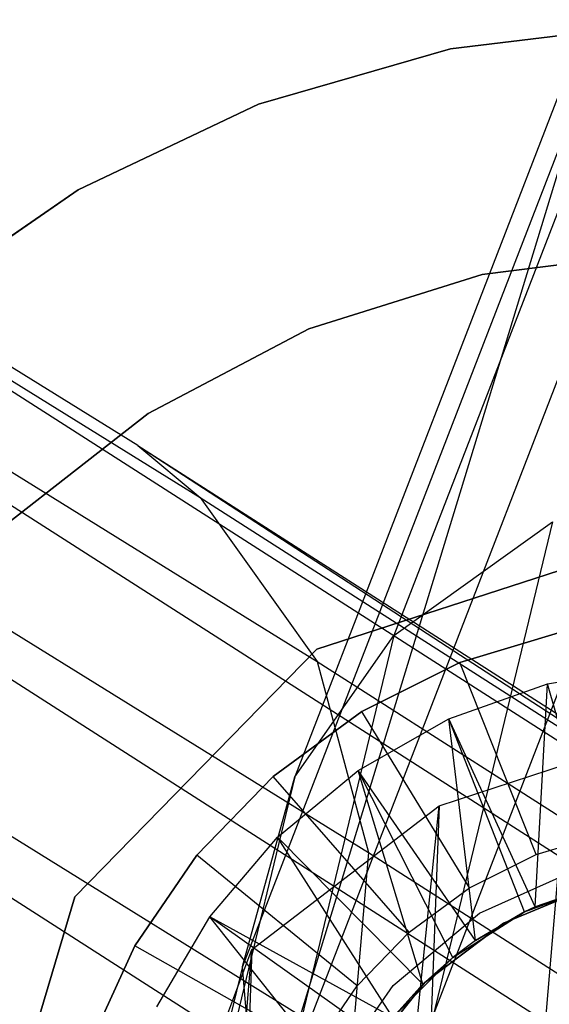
# Model space of a CAD drawing. Extents: x -28.1 to 0, y 0 to 28.1.
# Tile 109 of 215: x -14.203 to -14.103, y 14.124 to 14.311. Entities that reach past the tile are written whole.
import ezdxf

# ---------------------------------------------------------------- set-up
doc = ezdxf.new("R2010")
doc.units = 0
doc.header["$MEASUREMENT"] = 0
doc.layers.get('0').update_dxf_attribs({"color": 13, "linetype": 'CONTINUOUS'})

# ---------------------------------------------------------------- blocks, each defined once
blk = doc.blocks.new('ORTO_VIII_Z_ZAROWKA_OKAPO0')
at = {"color": 0}
for p, q in [((14.229, 14.49161, 56.17599), (13.22783, 15.11334, 63.61578)), ((14.229, 14.49161, 56.17599), (13.22783, 15.11334, 63.61578)), ((13.23963, 15.10346, 63.61819), (14.24082, 14.48172, 56.17826)), ((13.23963, 15.10346, 63.61819), (14.24082, 14.48172, 56.17826)), ((13.26188, 15.07225, 63.6237), (14.2631, 14.45049, 56.18359)), ((13.26188, 15.07225, 63.6237), (14.2631, 14.45049, 56.18359)), ((13.27165, 15.03585, 63.62788), (14.27287, 14.41408, 56.18778)), ((13.27165, 15.03585, 63.62788), (14.27287, 14.41408, 56.18778)), ((13.26847, 14.99875, 63.63031), (14.26966, 14.377, 56.19042)), ((13.26847, 14.99875, 63.63031), (14.26966, 14.377, 56.19042)), ((14.34374, 14.62634, 26.77729), (14.27771, 14.4554, 25.86699)), ((14.34374, 14.62634, 26.77729), (14.27771, 14.4554, 25.86699)), ((14.3248, 14.59921, 26.78305), (14.25886, 14.42854, 25.87414)), ((14.3248, 14.59921, 26.78305), (14.25886, 14.42854, 25.87414)), ((14.28846, 14.56719, 63.94211), (14.3262, 14.57178, 63.94211)), ((14.3262, 14.57178, 63.86337), (14.28846, 14.56719, 63.86337)), ((14.28846, 14.56719, 63.94211), (14.3262, 14.57178, 63.94211)), ((14.3262, 14.57178, 63.86337), (14.28846, 14.56719, 63.86337)), ((14.25195, 14.55661, 63.94211), (14.28846, 14.56719, 63.94211)), ((14.28846, 14.56719, 63.86337), (14.25195, 14.55661, 63.86337)), ((14.25195, 14.55661, 63.94211), (14.28846, 14.56719, 63.94211)), ((14.28846, 14.56719, 63.86337), (14.25195, 14.55661, 63.86337)), ((14.28846, 14.56719, 63.94211), (14.28846, 14.56719, 63.86337)), ((14.28846, 14.56719, 63.94211), (14.28846, 14.56719, 63.86337)), ((14.31468, 14.5627, 26.78965), (14.24889, 14.3924, 25.88268)), ((14.31468, 14.5627, 26.78965), (14.24889, 14.3924, 25.88268)), ((14.31468, 14.5627, 26.78965), (14.25193, 14.35695, 25.89016)), ((14.31468, 14.5627, 26.78965), (14.25193, 14.35695, 25.89016)), ((14.2176, 14.54031, 63.94211), (14.25195, 14.55661, 63.94211)), ((14.25195, 14.55661, 63.86337), (14.2176, 14.54031, 63.86337)), ((14.2176, 14.54031, 63.94211), (14.25195, 14.55661, 63.94211)), ((14.25195, 14.55661, 63.86337), (14.2176, 14.54031, 63.86337)), ((14.25195, 14.55661, 63.94211), (14.25195, 14.55661, 63.86337)), ((14.25195, 14.55661, 63.94211), (14.25195, 14.55661, 63.86337)), ((14.18632, 14.5187, 63.94211), (14.2176, 14.54031, 63.94211)), ((14.2176, 14.54031, 63.86337), (14.18632, 14.5187, 63.86337)), ((14.18632, 14.5187, 63.94211), (14.2176, 14.54031, 63.94211)), ((14.2176, 14.54031, 63.86337), (14.18632, 14.5187, 63.86337)), ((14.2176, 14.54031, 63.94211), (14.2176, 14.54031, 63.86337)), ((14.2176, 14.54031, 63.94211), (14.2176, 14.54031, 63.86337)), ((14.29452, 14.52421, 63.94211), (14.32884, 14.52855, 63.94211)), ((14.32884, 14.52855, 64.52479), (14.29452, 14.52421, 64.52479)), ((14.32884, 14.52855, 64.52479), (14.29452, 14.52421, 64.52479)), ((14.29452, 14.52421, 63.94211), (14.32884, 14.52855, 63.94211)), ((14.31759, 14.52687, 26.79517), (14.25193, 14.35695, 25.89016)), ((14.31759, 14.52687, 26.79517), (14.25193, 14.35695, 25.89016)), ((14.26154, 14.51382, 63.94211), (14.29452, 14.52421, 63.94211)), ((14.29452, 14.52421, 64.52479), (14.26154, 14.51382, 64.52479)), ((14.29452, 14.52421, 64.52479), (14.26154, 14.51382, 64.52479)), ((14.26154, 14.51382, 63.94211), (14.29452, 14.52421, 63.94211)), ((14.29452, 14.52421, 64.52479), (14.29452, 14.52421, 63.94211)), ((14.29452, 14.52421, 64.52479), (14.29452, 14.52421, 63.94211)), ((14.23094, 14.49771, 63.94211), (14.26154, 14.51382, 63.94211)), ((14.26154, 14.51382, 64.52479), (14.23094, 14.49771, 64.52479)), ((14.26154, 14.51382, 64.52479), (14.23094, 14.49771, 64.52479)), ((14.23094, 14.49771, 63.94211), (14.26154, 14.51382, 63.94211)), ((14.26154, 14.51382, 64.52479), (14.26154, 14.51382, 63.94211)), ((14.26154, 14.51382, 64.52479), (14.26154, 14.51382, 63.94211)), ((14.69608, 14.16545, 51.37083), (14.15652, 14.51111, 56.16537)), ((14.69608, 14.16545, 51.37083), (14.15652, 14.51111, 56.16537)), ((14.73597, 14.16174, 51.37497), (14.19629, 14.50749, 56.17062)), ((14.73597, 14.16174, 51.37497), (14.19629, 14.50749, 56.17062)), ((14.65996, 14.15546, 51.36786), (14.12048, 14.50108, 56.1617)), ((14.65996, 14.15546, 51.36786), (14.12048, 14.50108, 56.1617)), ((14.2037, 14.47639, 63.94211), (14.23094, 14.49771, 63.94211)), ((14.23094, 14.49771, 64.52479), (14.2037, 14.47639, 64.52479)), ((14.23094, 14.49771, 64.52479), (14.2037, 14.47639, 64.52479)), ((14.2037, 14.47639, 63.94211), (14.23094, 14.49771, 63.94211)), ((14.23094, 14.49771, 64.52479), (14.23094, 14.49771, 63.94211)), ((14.23094, 14.49771, 64.52479), (14.23094, 14.49771, 63.94211)), ((14.26408, 14.32849, 25.89548), (14.32962, 14.4981, 26.79887)), ((14.26408, 14.32849, 25.89548), (14.32962, 14.4981, 26.79887)), ((14.229, 14.49161, 56.17599), (14.24082, 14.48172, 56.17826)), ((14.229, 14.49161, 56.17599), (14.73597, 14.16174, 51.37497)), ((14.229, 14.49161, 56.17599), (14.73597, 14.16174, 51.37497)), ((14.229, 14.49161, 56.17599), (14.76881, 14.14579, 51.37914)), ((14.229, 14.49161, 56.17599), (14.24082, 14.48172, 56.17826)), ((14.229, 14.49161, 56.17599), (14.76881, 14.14579, 51.37914)), ((14.24082, 14.48172, 56.17826), (14.78069, 14.13586, 51.38091)), ((14.24082, 14.48172, 56.17826), (14.2631, 14.45049, 56.18359)), ((14.24082, 14.48172, 56.17826), (14.2631, 14.45049, 56.18359)), ((14.24082, 14.48172, 56.17826), (14.78069, 14.13586, 51.38091)), ((14.62921, 14.13357, 51.36613), (14.08976, 14.47916, 56.15966)), ((14.62921, 14.13357, 51.36613), (14.08976, 14.47916, 56.15966)), ((14.3079, 14.47709, 25.86018), (14.20028, 14.03133, 24.18814)), ((14.3079, 14.47709, 25.86018), (14.20028, 14.03133, 24.18814)), ((14.27771, 14.4554, 25.86699), (14.3079, 14.47709, 25.86018)), ((14.27771, 14.4554, 25.86699), (14.3079, 14.47709, 25.86018)), ((14.26307, 14.45282, 63.76495), (14.3258, 14.47319, 63.76495)), ((14.3258, 14.47319, 63.73345), (14.26307, 14.45282, 63.73345)), ((14.3258, 14.47319, 63.73345), (14.26307, 14.45282, 63.73345)), ((14.26307, 14.45282, 63.76495), (14.3258, 14.47319, 63.76495)), ((14.27771, 14.4554, 25.86699), (14.17019, 14.01002, 24.19648)), ((14.27771, 14.4554, 25.86699), (14.17019, 14.01002, 24.19648)), ((14.25886, 14.42854, 25.87414), (14.27771, 14.4554, 25.86699)), ((14.25886, 14.42854, 25.87414), (14.27771, 14.4554, 25.86699)), ((14.3103, 14.45633, 63.49329), (14.29028, 14.45029, 63.49329)), ((14.29028, 14.45029, 63.84762), (14.3103, 14.45633, 63.84762)), ((14.29028, 14.45029, 63.84762), (14.3103, 14.45633, 63.84762)), ((14.3103, 14.45633, 63.49329), (14.29028, 14.45029, 63.49329)), ((14.21699, 14.40564, 63.76495), (14.26307, 14.45282, 63.76495)), ((14.26307, 14.45282, 63.73345), (14.21699, 14.40564, 63.73345)), ((14.26307, 14.45282, 63.73345), (14.21699, 14.40564, 63.73345)), ((14.21699, 14.40564, 63.76495), (14.26307, 14.45282, 63.76495)), ((14.26307, 14.45282, 63.73345), (14.26307, 14.45282, 63.76495)), ((14.26307, 14.45282, 63.73345), (14.26307, 14.45282, 63.76495)), ((14.2631, 14.45049, 56.18359), (14.80311, 14.10455, 51.38496)), ((14.2631, 14.45049, 56.18359), (14.27287, 14.41408, 56.18778)), ((14.2631, 14.45049, 56.18359), (14.27287, 14.41408, 56.18778)), ((14.2631, 14.45049, 56.18359), (14.80311, 14.10455, 51.38496)), ((14.29028, 14.45029, 63.49329), (14.27158, 14.44096, 63.49329)), ((14.27158, 14.44096, 63.84762), (14.29028, 14.45029, 63.84762)), ((14.27158, 14.44096, 63.84762), (14.29028, 14.45029, 63.84762)), ((14.29028, 14.45029, 63.49329), (14.27158, 14.44096, 63.49329)), ((14.29028, 14.45029, 63.49329), (14.29028, 14.45029, 63.84762)), ((14.29028, 14.45029, 63.49329), (14.29028, 14.45029, 63.84762)), ((14.30481, 14.4137, 63.45392), (14.29028, 14.45029, 63.49329)), ((14.30481, 14.4137, 63.45392), (14.29028, 14.45029, 63.49329)), ((14.30692, 14.44623, 63.84762), (14.32655, 14.44956, 63.84762)), ((14.30692, 14.44623, 63.84762), (14.32655, 14.44956, 63.84762)), ((14.28818, 14.43954, 63.84762), (14.30692, 14.44623, 63.84762)), ((14.28818, 14.43954, 63.84762), (14.30692, 14.44623, 63.84762)), ((14.30458, 14.40376, 63.80825), (14.30692, 14.44623, 63.84762)), ((14.30458, 14.40376, 63.80825), (14.30692, 14.44623, 63.84762)), ((14.31774, 14.40836, 63.80825), (14.30692, 14.44623, 63.84762)), ((14.31774, 14.40836, 63.80825), (14.30692, 14.44623, 63.84762)), ((14.27158, 14.44096, 63.49329), (14.25473, 14.4286, 63.49329)), ((14.25473, 14.4286, 63.84762), (14.27158, 14.44096, 63.84762)), ((14.25473, 14.4286, 63.84762), (14.27158, 14.44096, 63.84762)), ((14.27158, 14.44096, 63.49329), (14.25473, 14.4286, 63.49329)), ((14.27088, 14.42971, 63.84762), (14.28818, 14.43954, 63.84762)), ((14.27088, 14.42971, 63.84762), (14.28818, 14.43954, 63.84762)), ((14.27158, 14.44096, 63.49329), (14.27158, 14.44096, 63.84762)), ((14.27158, 14.44096, 63.49329), (14.27158, 14.44096, 63.84762)), ((14.29209, 14.40735, 63.45392), (14.27158, 14.44096, 63.49329)), ((14.29209, 14.40735, 63.45392), (14.27158, 14.44096, 63.49329)), ((14.29325, 14.39731, 63.80825), (14.28818, 14.43954, 63.84762)), ((14.30255, 14.40279, 63.80825), (14.28818, 14.43954, 63.84762)), ((14.29325, 14.39731, 63.80825), (14.28818, 14.43954, 63.84762)), ((14.30255, 14.40279, 63.80825), (14.28818, 14.43954, 63.84762)), ((14.30458, 14.40376, 63.80825), (14.28818, 14.43954, 63.84762)), ((14.30458, 14.40376, 63.80825), (14.28818, 14.43954, 63.84762)), ((14.26773, 13.9249, 10.09451), (14.31076, 14.43097, 9.46806)), ((14.26773, 13.9249, 10.09451), (14.31076, 14.43097, 9.46806)), ((14.28629, 14.42296, 9.45946), (14.31076, 14.43097, 9.46806)), ((14.28629, 14.42296, 9.45946), (14.31076, 14.43097, 9.46806)), ((14.25886, 14.42854, 25.87414), (14.15148, 13.98369, 24.2057)), ((14.25886, 14.42854, 25.87414), (14.15148, 13.98369, 24.2057)), ((14.25473, 14.4286, 63.49329), (14.2402, 14.41357, 63.49329)), ((14.2402, 14.41357, 63.84762), (14.25473, 14.4286, 63.84762)), ((14.2402, 14.41357, 63.84762), (14.25473, 14.4286, 63.84762)), ((14.25473, 14.4286, 63.49329), (14.2402, 14.41357, 63.49329)), ((14.24889, 14.3924, 25.88268), (14.25886, 14.42854, 25.87414)), ((14.24889, 14.3924, 25.88268), (14.25886, 14.42854, 25.87414)), ((14.25473, 14.4286, 63.49329), (14.25473, 14.4286, 63.84762)), ((14.25473, 14.4286, 63.49329), (14.25473, 14.4286, 63.84762)), ((14.28062, 14.39894, 63.45392), (14.25473, 14.4286, 63.49329)), ((14.28062, 14.39894, 63.45392), (14.25473, 14.4286, 63.49329)), ((14.25555, 14.41701, 63.84762), (14.27088, 14.42971, 63.84762)), ((14.25555, 14.41701, 63.84762), (14.27088, 14.42971, 63.84762)), ((14.28321, 14.38899, 63.80825), (14.27088, 14.42971, 63.84762)), ((14.28892, 14.39408, 63.80825), (14.27088, 14.42971, 63.84762)), ((14.28321, 14.38899, 63.80825), (14.27088, 14.42971, 63.84762)), ((14.28892, 14.39408, 63.80825), (14.27088, 14.42971, 63.84762)), ((14.29325, 14.39731, 63.80825), (14.27088, 14.42971, 63.84762)), ((14.29325, 14.39731, 63.80825), (14.27088, 14.42971, 63.84762)), ((14.23457, 13.91195, 10.08245), (14.28629, 14.42296, 9.45946)), ((14.23457, 13.91195, 10.08245), (14.28629, 14.42296, 9.45946)), ((14.25069, 14.39564, 9.43355), (14.28629, 14.42296, 9.45946)), ((14.25069, 14.39564, 9.43355), (14.28629, 14.42296, 9.45946)), ((14.28629, 14.42296, 9.45946), (14.26773, 13.9249, 10.09451)), ((14.28629, 14.42296, 9.45946), (14.26773, 13.9249, 10.09451)), ((14.24266, 14.40185, 63.84762), (14.25555, 14.41701, 63.84762)), ((14.24266, 14.40185, 63.84762), (14.25555, 14.41701, 63.84762)), ((14.27748, 14.38265, 63.80825), (14.25555, 14.41701, 63.84762)), ((14.27748, 14.38265, 63.80825), (14.25555, 14.41701, 63.84762)), ((14.28321, 14.38899, 63.80825), (14.25555, 14.41701, 63.84762)), ((14.28321, 14.38899, 63.80825), (14.25555, 14.41701, 63.84762)), ((14.30481, 14.4137, 63.45392), (14.31843, 14.41781, 63.45392)), ((14.30481, 14.4137, 63.45392), (14.31843, 14.41781, 63.45392)), ((14.2402, 14.41357, 63.49329), (14.22843, 14.3963, 63.49329)), ((14.22843, 14.3963, 63.84762), (14.2402, 14.41357, 63.84762)), ((14.22843, 14.3963, 63.84762), (14.2402, 14.41357, 63.84762)), ((14.2402, 14.41357, 63.49329), (14.22843, 14.3963, 63.49329)), ((14.2402, 14.41357, 63.49329), (14.2402, 14.41357, 63.84762)), ((14.2402, 14.41357, 63.49329), (14.2402, 14.41357, 63.84762)), ((14.27073, 14.38871, 63.45392), (14.2402, 14.41357, 63.49329)), ((14.27073, 14.38871, 63.45392), (14.2402, 14.41357, 63.49329)), ((14.27287, 14.41408, 56.18778), (14.26966, 14.377, 56.19042)), ((14.27287, 14.41408, 56.18778), (14.26966, 14.377, 56.19042)), ((14.27287, 14.41408, 56.18778), (14.81299, 14.06807, 51.3881)), ((14.27287, 14.41408, 56.18778), (14.81299, 14.06807, 51.3881)), ((14.29209, 14.40735, 63.45392), (14.30481, 14.4137, 63.45392)), ((14.29209, 14.40735, 63.45392), (14.30481, 14.4137, 63.45392)), ((14.29401, 14.40252, 64.52479), (14.31357, 14.41131, 64.52479)), ((14.29401, 14.40252, 63.94211), (14.31357, 14.41131, 63.94211)), ((14.29401, 14.40252, 64.52479), (14.31357, 14.41131, 64.52479)), ((14.29401, 14.40252, 63.94211), (14.31357, 14.41131, 63.94211)), ((14.31586, 14.40786, 63.56721), (14.29855, 14.40065, 63.56721)), ((14.29855, 14.40065, 64.27981), (14.31586, 14.40786, 64.27981)), ((14.31586, 14.40786, 63.56721), (14.29855, 14.40065, 63.56721)), ((14.29855, 14.40065, 64.27981), (14.31586, 14.40786, 64.27981)), ((14.31774, 14.40836, 63.80825), (14.30255, 14.40279, 63.49329)), ((14.30255, 14.40279, 63.49329), (14.31774, 14.40836, 63.49329)), ((14.31774, 14.40836, 63.80825), (14.30255, 14.40279, 63.49329)), ((14.30255, 14.40279, 63.49329), (14.31774, 14.40836, 63.49329)), ((14.31774, 14.40836, 63.80825), (14.30458, 14.40376, 63.80825)), ((14.31774, 14.40836, 63.80825), (14.30458, 14.40376, 63.80825)), ((14.28062, 14.39894, 63.45392), (14.29209, 14.40735, 63.45392)), ((14.28062, 14.39894, 63.45392), (14.29209, 14.40735, 63.45392)), ((14.19812, 14.34244, 63.76495), (14.21699, 14.40564, 63.76495)), ((14.21699, 14.40564, 63.73345), (14.19812, 14.34244, 63.73345)), ((14.21699, 14.40564, 63.73345), (14.19812, 14.34244, 63.73345)), ((14.19812, 14.34244, 63.76495), (14.21699, 14.40564, 63.76495)), ((14.21699, 14.40564, 63.76495), (14.21699, 14.40564, 63.73345)), ((14.21699, 14.40564, 63.76495), (14.21699, 14.40564, 63.73345)), ((14.27754, 14.38878, 64.52479), (14.29401, 14.40252, 64.52479)), ((14.27754, 14.38878, 63.94211), (14.29401, 14.40252, 63.94211)), ((14.27754, 14.38878, 64.52479), (14.29401, 14.40252, 64.52479)), ((14.27754, 14.38878, 63.94211), (14.29401, 14.40252, 63.94211)), ((14.28892, 14.39408, 63.49329), (14.30255, 14.40279, 63.49329)), ((14.28892, 14.39408, 63.49329), (14.30255, 14.40279, 63.49329)), ((14.30255, 14.40279, 63.80825), (14.29325, 14.39731, 63.80825)), ((14.29325, 14.39731, 63.80825), (14.30255, 14.40279, 63.49329)), ((14.29325, 14.39731, 63.80825), (14.30255, 14.40279, 63.49329)), ((14.30255, 14.40279, 63.80825), (14.29325, 14.39731, 63.80825)), ((14.29401, 14.40252, 63.94211), (14.29401, 14.40252, 64.52479)), ((14.29401, 14.40252, 63.94211), (14.29401, 14.40252, 64.52479)), ((14.30458, 14.40376, 63.80825), (14.30255, 14.40279, 63.49329)), ((14.30458, 14.40376, 63.80825), (14.30255, 14.40279, 63.80825)), ((14.30458, 14.40376, 63.80825), (14.30255, 14.40279, 63.49329)), ((14.30458, 14.40376, 63.80825), (14.30255, 14.40279, 63.80825)), ((14.30255, 14.40279, 63.80825), (14.30255, 14.40279, 63.49329)), ((14.30255, 14.40279, 63.80825), (14.30255, 14.40279, 63.49329)), ((14.2326, 14.38468, 63.84762), (14.24266, 14.40185, 63.84762)), ((14.2326, 14.38468, 63.84762), (14.24266, 14.40185, 63.84762)), ((14.26876, 14.36903, 63.80825), (14.24266, 14.40185, 63.84762)), ((14.27476, 14.37906, 63.80825), (14.24266, 14.40185, 63.84762)), ((14.26876, 14.36903, 63.80825), (14.24266, 14.40185, 63.84762)), ((14.27476, 14.37906, 63.80825), (14.24266, 14.40185, 63.84762)), ((14.27748, 14.38265, 63.80825), (14.24266, 14.40185, 63.84762)), ((14.27748, 14.38265, 63.80825), (14.24266, 14.40185, 63.84762)), ((14.29855, 14.40065, 63.56721), (14.28358, 14.38936, 63.56721)), ((14.28358, 14.38936, 64.27981), (14.29855, 14.40065, 64.27981)), ((14.29855, 14.40065, 63.56721), (14.28358, 14.38936, 63.56721)), ((14.28358, 14.38936, 64.27981), (14.29855, 14.40065, 64.27981)), ((14.29855, 14.40065, 63.56721), (14.29855, 14.40065, 64.27981)), ((14.29855, 14.40065, 63.56721), (14.29855, 14.40065, 64.27981)), ((14.27073, 14.38871, 63.45392), (14.28062, 14.39894, 63.45392)), ((14.27073, 14.38871, 63.45392), (14.28062, 14.39894, 63.45392)), ((14.29325, 14.39731, 63.80825), (14.28892, 14.39408, 63.49329)), ((14.29325, 14.39731, 63.80825), (14.28892, 14.39408, 63.80825)), ((14.29325, 14.39731, 63.80825), (14.28892, 14.39408, 63.49329)), ((14.29325, 14.39731, 63.80825), (14.28892, 14.39408, 63.80825)), ((14.20932, 13.89041, 10.06439), (14.25069, 14.39564, 9.43355)), ((14.20932, 13.89041, 10.06439), (14.25069, 14.39564, 9.43355)), ((14.22843, 14.3963, 63.49329), (14.21974, 14.37729, 63.49329)), ((14.21974, 14.37729, 63.84762), (14.22843, 14.3963, 63.84762)), ((14.21974, 14.37729, 63.84762), (14.22843, 14.3963, 63.84762)), ((14.22843, 14.3963, 63.49329), (14.21974, 14.37729, 63.49329)), ((14.22843, 14.3963, 63.49329), (14.22843, 14.3963, 63.84762)), ((14.22843, 14.3963, 63.49329), (14.22843, 14.3963, 63.84762)), ((14.26272, 14.37696, 63.45392), (14.22843, 14.3963, 63.49329)), ((14.26272, 14.37696, 63.45392), (14.22843, 14.3963, 63.49329)), ((14.25069, 14.39564, 9.43355), (14.23457, 13.91195, 10.08245)), ((14.25069, 14.39564, 9.43355), (14.23457, 13.91195, 10.08245)), ((14.23661, 14.35823, 9.40057), (14.25069, 14.39564, 9.43355)), ((14.23661, 14.35823, 9.40057), (14.25069, 14.39564, 9.43355)), ((14.27748, 14.38265, 63.49329), (14.28892, 14.39408, 63.49329)), ((14.27748, 14.38265, 63.49329), (14.28892, 14.39408, 63.49329)), ((14.28892, 14.39408, 63.80825), (14.28321, 14.38899, 63.80825)), ((14.28321, 14.38899, 63.80825), (14.28892, 14.39408, 63.49329)), ((14.28321, 14.38899, 63.80825), (14.28892, 14.39408, 63.49329)), ((14.28892, 14.39408, 63.80825), (14.28321, 14.38899, 63.80825)), ((14.28892, 14.39408, 63.80825), (14.28892, 14.39408, 63.49329)), ((14.28892, 14.39408, 63.80825), (14.28892, 14.39408, 63.49329)), ((14.24889, 14.3924, 25.88268), (14.14169, 13.9483, 24.21719)), ((14.24889, 14.3924, 25.88268), (14.14169, 13.9483, 24.21719)), ((14.25193, 14.35695, 25.89016), (14.24889, 14.3924, 25.88268)), ((14.25193, 14.35695, 25.89016), (14.24889, 14.3924, 25.88268)), ((14.28358, 14.38936, 63.56721), (14.27189, 14.3747, 63.56721)), ((14.27189, 14.3747, 64.27981), (14.28358, 14.38936, 64.27981)), ((14.28358, 14.38936, 63.56721), (14.27189, 14.3747, 63.56721)), ((14.27189, 14.3747, 64.27981), (14.28358, 14.38936, 64.27981)), ((14.28321, 14.38899, 63.80825), (14.27748, 14.38265, 63.49329)), ((14.28321, 14.38899, 63.80825), (14.27748, 14.38265, 63.80825)), ((14.28321, 14.38899, 63.80825), (14.27748, 14.38265, 63.49329)), ((14.28321, 14.38899, 63.80825), (14.27748, 14.38265, 63.80825)), ((14.28358, 14.38936, 63.56721), (14.28358, 14.38936, 64.27981)), ((14.28358, 14.38936, 63.56721), (14.28358, 14.38936, 64.27981)), ((14.26272, 14.37696, 63.45392), (14.27073, 14.38871, 63.45392)), ((14.26272, 14.37696, 63.45392), (14.27073, 14.38871, 63.45392)), ((14.2654, 14.37111, 64.52479), (14.27754, 14.38878, 64.52479)), ((14.2654, 14.37111, 63.94211), (14.27754, 14.38878, 63.94211)), ((14.2654, 14.37111, 64.52479), (14.27754, 14.38878, 64.52479)), ((14.2654, 14.37111, 63.94211), (14.27754, 14.38878, 63.94211)), ((14.27754, 14.38878, 63.94211), (14.27754, 14.38878, 64.52479)), ((14.27754, 14.38878, 63.94211), (14.27754, 14.38878, 64.52479))]:
    blk.add_line(p, q, dxfattribs=at)

msp = doc.modelspace()

# ---------------------------------------------------------------- block references
at = {"color": 0}
msp.add_blockref('ORTO_VIII_Z_ZAROWKA_OKAPO0', (-28.41, -0.26151, -0.64167), dxfattribs=at)

doc.saveas('drawing.dxf')
